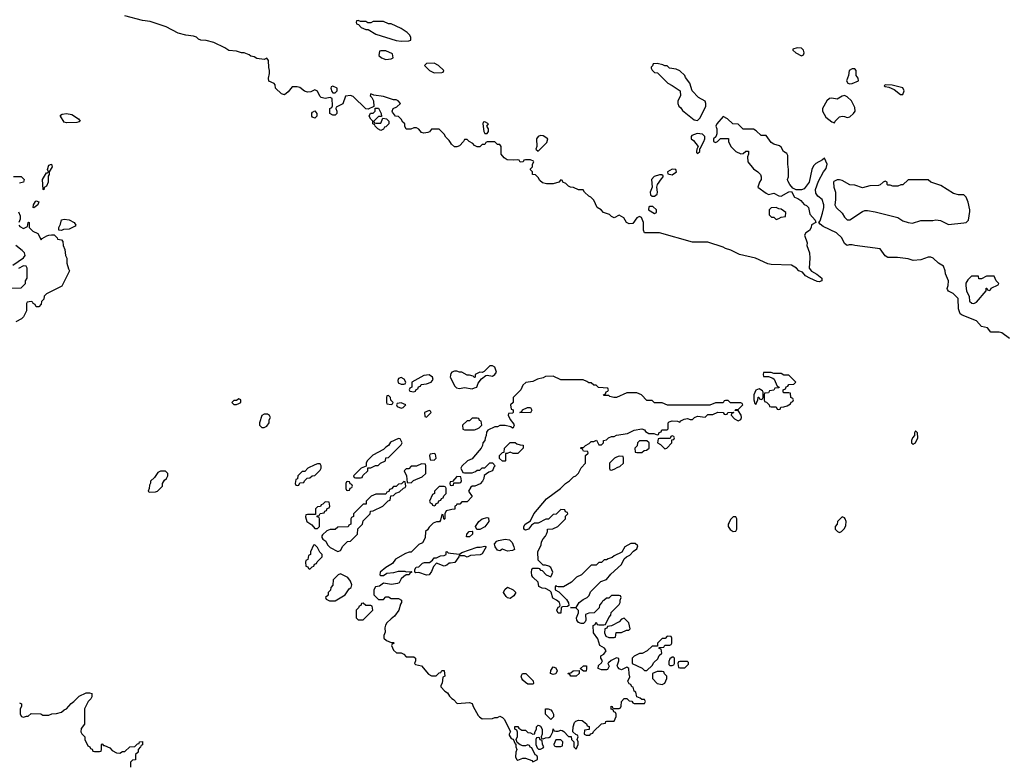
# Model space of a CAD drawing. Header units: inches. Extents: x 2722057 to 2913084, y 892730 to 1030005.
# Tile 58 of 231: x 2796599 to 2804370, y 981701 to 987572. Entities that reach past the tile are written whole.
import ezdxf

# ---------------------------------------------------------------- set-up
doc = ezdxf.new("R2010")
doc.units = ezdxf.units.IN
doc.header["$MEASUREMENT"] = 0
doc.layers.add('C7998', color=7, linetype='Continuous')
doc.layers.add('C8908', color=7, linetype='Continuous')

msp = doc.modelspace()

# ---------------------------------------------------------------- linework, layer by layer
at = {"layer": 'C7998', "color": 2}
for points, elevation in [([(2800000, 986602.4), (2799990, 986618), (2799963.1, 986643.1), (2799948.4, 986668.4), (2799910, 986706), (2799850, 986706), (2799832.7, 986687.3), (2799819.6, 986680.4), (2799790, 986675.3), (2799770, 986682), (2799750, 986708), (2799730, 986718), (2799710, 986718), (2799687.3, 986707.3), (2799650, 986706), (2799638, 986730), (2799638, 986750), (2799623.1, 986763.1), (2799610, 986786), (2799590, 986806), (2799566, 986810), (2799540.4, 986840.4), (2799538, 986850), (2799546, 986870), (2799576.4, 986883.6), (2799606, 986910), (2799586, 986930), (2799570, 986938), (2799550, 986938), (2799470, 986964), (2799395.3, 986975.3), (2799370, 986986), (2799364.7, 986970), (2799378, 986958), (2799392, 986930), (2799394, 986886), (2799350, 986866), (2799330, 986868), (2799230, 986964), (2799210, 986974), (2799172, 986968), (2799150, 986906), (2799098, 986882), (2799094, 986870), (2799102, 986850), (2799102, 986830), (2799090, 986818), (2799070, 986818), (2799048.4, 986831.6), (2799048, 986870), (2799062, 986878), (2799067.3, 986892.7), (2799066, 986950), (2799050, 986958), (2799011, 986949), (2798978, 986958), (2798967.3, 986967.3), (2798950, 987006), (2798930, 987018), (2798896.9, 987003.1), (2798870, 986999), (2798846, 987006), (2798810, 987035.3), (2798790, 987042), (2798750, 987042), (2798718, 987002), (2798690, 986978), (2798665.6, 986985.6), (2798618, 987030), (2798616.4, 987056.4), (2798608.4, 987068.4), (2798566.6, 987086.6), (2798563.7, 987110), (2798572, 987148), (2798571.8, 987170), (2798565.2, 987194.8), (2798562, 987250), (2798550, 987268), (2798530, 987258), (2798470, 987266), (2798450, 987278), (2798424, 987284), (2798410, 987295.3), (2798370, 987308.7), (2798350, 987308.7), (2798310, 987322), (2798249.2, 987329.2), (2798218, 987350), (2798132.5, 987392.5), (2798070, 987408), (2798030, 987408.7), (2798010, 987418), (2797993.6, 987433.6), (2797970, 987442), (2797910, 987448.7), (2797850, 987464), (2797756.4, 987516.4), (2797630, 987558), (2797570, 987564), (2797430, 987602)], 10), ([(2796550, 986334), (2796610, 986334), (2796634, 986310), (2796630, 986288), (2796598, 986282)], 10), ([(2796590, 986054), (2796603.6, 986023.6), (2796603.6, 985996.4), (2796592, 985970)], 10), ([(2796592, 985950), (2796599.6, 985939.6), (2796630, 985922), (2796662, 985938), (2796666, 985970), (2796670, 985974), (2796674, 985970), (2796674, 985930), (2796702, 985902), (2796743.6, 985883.6), (2796770, 985834), (2796776.4, 985843.6), (2796814.6, 985865.4), (2796828.9, 985871.1), (2796850, 985872), (2796872, 985872), (2796894, 985850), (2796898, 985838), (2796930, 985834), (2796939.6, 985819.6), (2796942, 985790), (2796956.9, 985756.9), (2796962, 985710), (2796972, 985690), (2796972, 985650), (2796983.6, 985603.6), (2796991.3, 985590), (2796931.1, 985468.9), (2796811.6, 985408.4), (2796792, 985388), (2796790, 985366), (2796772.7, 985347.3), (2796770, 985326), (2796750, 985306), (2796730, 985306), (2796722, 985322), (2796706, 985330), (2796702, 985342), (2796690, 985346), (2796658, 985342), (2796654, 985330), (2796652.7, 985272.7), (2796630, 985226), (2796614, 985210), (2796570, 985186)], 10), ([(2796545.2, 985634.8), (2796630, 985692), (2796642, 985710), (2796640.4, 985720.4), (2796638, 985730), (2796618, 985750), (2796569.3, 985789.3)], 10), ([(2796532.7, 985452.7), (2796610, 985454), (2796646, 985490), (2796646, 985510), (2796658, 985530), (2796658, 985610), (2796650, 985626), (2796630, 985628), (2796590, 985608)], 10), ([(2800000, 984764), (2799998, 984750), (2800000, 984745.7)], 14), ([(2800000, 983922.5), (2799998, 983922), (2799994, 983910), (2799998, 983898), (2800000, 983897.3)], 14), ([(2800000, 983703.3), (2799966, 983694), (2799954, 983670), (2799954, 983630), (2799950, 983626), (2799946, 983630), (2799942, 983662), (2799930, 983666), (2799919.6, 983620.4), (2799912, 983608), (2799890, 983608), (2799863.6, 983596.4), (2799830, 983566), (2799816.9, 983543.1), (2799802, 983530), (2799799.6, 983480.4), (2799778.8, 983441.2), (2799750, 983428), (2799690, 983368), (2799672.7, 983367.3), (2799643.6, 983356.4), (2799566.4, 983313.6), (2799541, 983279), (2799490, 983248), (2799444.7, 983210), (2799442, 983190), (2799450, 983184.7), (2799470, 983184.7), (2799497.2, 983202.8), (2799551.4, 983208.6), (2799590, 983219.1), (2799638, 983218), (2799650, 983212), (2799690, 983214), (2799694, 983210), (2799678, 983202), (2799674, 983190), (2799650, 983188.7), (2799630, 983175.3), (2799610, 983157.2), (2799594, 983126), (2799580.7, 983119.3), (2799532.9, 983112.9), (2799470, 983122), (2799439.6, 983100.4), (2799406.4, 983093.6), (2799394, 983070), (2799394, 983030), (2799430, 982994), (2799470, 982994), (2799490, 983014), (2799510, 983014), (2799530, 983002), (2799590, 983002), (2799614, 982990), (2799614, 982970), (2799603.6, 982956.4), (2799591.3, 982910), (2799558, 982862), (2799530, 982842), (2799498, 982810), (2799487.1, 982792.9), (2799481, 982770), (2799483.6, 982736.4), (2799474, 982710), (2799474, 982690), (2799494, 982670), (2799530, 982654), (2799550, 982654), (2799554, 982650), (2799538, 982642), (2799534, 982630), (2799550, 982594), (2799572.7, 982572.7), (2799610, 982572), (2799630, 982562), (2799650, 982542), (2799710, 982542), (2799722, 982530), (2799722, 982510), (2799714, 982490), (2799722, 982482), (2799770.9, 982470.9), (2799825.4, 982405.4), (2799850, 982392), (2799887.3, 982392.7), (2799910, 982414), (2799922, 982418), (2799930, 982434), (2799950, 982434), (2799954, 982390), (2799938, 982382), (2799932.7, 982332.7), (2799923.6, 982316.4), (2799923.6, 982303.6), (2799954, 982270), (2799976.9, 982256.9), (2799991.1, 982231.1), (2800000, 982222.2)], 14), ([(2800000, 983282), (2799990, 983280.9), (2799970, 983266), (2799950, 983258.4), (2799890, 983281.2), (2799864.1, 983255.9), (2799850, 983215.3), (2799830, 983188), (2799810, 983186), (2799750, 983208), (2799725.2, 983205.2), (2799718, 983210), (2799718, 983230), (2799728, 983250), (2799750, 983252), (2799779, 983281), (2799792.9, 983287.1), (2799832.5, 983287.5), (2799856.5, 983303.5), (2799870, 983322), (2799890, 983322), (2799920.4, 983339.6), (2799950, 983342), (2799966, 983350), (2799966, 983370), (2799970, 983372), (2799982, 983362), (2800000, 983359.8)], 14), ([(2796598, 982178), (2796614, 982170), (2796614, 982150), (2796602, 982130), (2796602, 982090), (2796614, 982070), (2796630, 982064.7), (2796652.7, 982072.7), (2796667.3, 982072.7), (2796690, 982094), (2796767.3, 982092.7), (2796782, 982082), (2796830, 982082), (2796852.7, 982092.7), (2796890, 982094), (2796930, 982104.7), (2796950, 982122), (2796970, 982132), (2797005.6, 982174.4), (2797028, 982190), (2797070, 982232), (2797123.1, 982256.9), (2797150, 982258), (2797170, 982252), (2797170, 982226), (2797162, 982210), (2797141, 982190), (2797112, 982130), (2797112, 982010), (2797083.6, 981976.4), (2797082, 981950), (2797090, 981934), (2797114, 981910), (2797114, 981890), (2797138, 981838), (2797152, 981832), (2797158, 981818), (2797172.7, 981812.7), (2797178, 981798), (2797190, 981794), (2797230, 981794), (2797242, 981798), (2797246, 981810), (2797246, 981850), (2797250, 981854), (2797262, 981842), (2797270, 981842), (2797310, 981822), (2797330, 981802), (2797363.6, 981783.6), (2797390, 981782), (2797410, 981794), (2797430, 981794), (2797468.4, 981831.6), (2797507.3, 981832.7), (2797530, 981854), (2797542, 981858), (2797546, 981870), (2797570, 981872), (2797570, 981846), (2797558, 981842), (2797554, 981830), (2797534, 981810), (2797534, 981790), (2797514, 981770), (2797512.7, 981727.3), (2797490, 981726), (2797474, 981710), (2797474, 981670)], 10)]:
    msp.add_lwpolyline(points, dxfattribs=dict(at, elevation=elevation))
for points, elevation in [([(2799270, 987566), (2799258, 987562), (2799254, 987550), (2799258, 987538), (2799272.7, 987532.7), (2799294, 987510), (2799330, 987494), (2799350, 987494), (2799410, 987458), (2799570, 987407.7), (2799610, 987401), (2799670, 987404.7), (2799686, 987410), (2799686, 987430), (2799678, 987450), (2799658, 987470), (2799610, 987502), (2799530, 987538), (2799510, 987538), (2799470, 987558), (2799390, 987558), (2799370, 987548), (2799348, 987548), (2799330, 987558), (2799290, 987558)], 10), ([(2799490, 987326), (2799450, 987326), (2799438, 987322), (2799434, 987290), (2799454, 987270), (2799490, 987258), (2799530, 987262), (2799546, 987270), (2799542, 987302)], 10), ([(2799870, 987228), (2799810, 987226), (2799794, 987210), (2799834, 987170), (2799870, 987152), (2799930, 987154), (2799942, 987158), (2799946, 987170), (2799906, 987210)], 10), ([(2799070, 987046), (2799058, 987042), (2799054, 987030), (2799063.6, 987003.6), (2799070, 986994), (2799090, 986994), (2799106, 987010), (2799106, 987030)], 10), ([(2799410, 986754), (2799450, 986754), (2799466, 986794), (2799494, 986790), (2799512, 986770), (2799512, 986750), (2799490, 986726), (2799478, 986722), (2799470, 986706), (2799450, 986698), (2799426, 986710), (2799406, 986730), (2799402, 986742), (2799386, 986750), (2799386, 986770), (2799370, 986786), (2799358, 986810), (2799367.3, 986832.7), (2799390, 986834), (2799406, 986850), (2799406, 986874), (2799430, 986874), (2799452, 986830), (2799454, 986806), (2799430, 986806), (2799394, 986770), (2799398, 986758)], 10), ([(2796970, 986757.2), (2796950, 986762), (2796922, 986810), (2796922, 986818), (2796935.3, 986824.7), (2796970, 986830.7), (2797010, 986824), (2797064.7, 986790), (2797076, 986770), (2797070, 986764), (2797050, 986759.3)], 10), ([(2798930, 986795.3), (2798910, 986802), (2798904, 986810), (2798905.2, 986834.8), (2798910, 986842), (2798930, 986852), (2798944.7, 986830), (2798944.7, 986810)], 10), ([(2796790, 986228), (2796786, 986230), (2796779, 986310), (2796810, 986362), (2796818, 986362), (2796826, 986370), (2796818, 986390), (2796830, 986422), (2796850, 986431.3), (2796856, 986410), (2796831.3, 986370), (2796831, 986350), (2796824.7, 986335.3), (2796824.7, 986290), (2796810, 986258), (2796792, 986248)], 10), ([(2796710, 986086), (2796706, 986090), (2796708, 986110), (2796723.1, 986136.9), (2796730, 986142), (2796750, 986134), (2796742, 986110)], 10), ([(2796930, 985908), (2796908, 985910), (2796908.7, 985930), (2796922, 985958), (2796930, 985992), (2796950, 985998), (2796990, 985991), (2797030.7, 985970.7), (2797042, 985950), (2797038, 985942), (2796990, 985919), (2796944.7, 985915.3)], 10), ([(2799830, 984768), (2799790, 984762), (2799694, 984710), (2799694, 984670), (2799678, 984662), (2799674, 984650), (2799678, 984638), (2799710, 984634), (2799722, 984638), (2799727.3, 984652.7), (2799742, 984658), (2799747.3, 984672.7), (2799762, 984678), (2799768.4, 984691.6), (2799810, 984696), (2799848, 984710), (2799862, 984730), (2799858, 984750)], 14), ([(2799610, 984746), (2799590, 984738), (2799583.6, 984723.6), (2799585.4, 984705.4), (2799610, 984694), (2799630, 984694), (2799642, 984698), (2799646, 984710), (2799634.6, 984734.6)], 14), ([(2799510, 984606), (2799498, 984602), (2799494, 984590), (2799494, 984550), (2799498, 984538), (2799530, 984534), (2799542, 984538), (2799546, 984550), (2799527.3, 984567.3), (2799526, 984590)], 14), ([(2798330, 984578), (2798310, 984566), (2798290, 984566), (2798274, 984550), (2798290, 984534), (2798310, 984534), (2798330, 984542), (2798346, 984550), (2798346, 984570)], 14), ([(2799610, 984546), (2799578, 984542), (2799574, 984530), (2799578, 984518), (2799610, 984504.7), (2799626, 984510), (2799646, 984530)], 14), ([(2798530, 984458), (2798510, 984446), (2798492, 984390), (2798492, 984370), (2798510, 984352), (2798530, 984352), (2798550, 984362), (2798568, 984390), (2798568.4, 984411.6), (2798578, 984430), (2798570, 984446), (2798556.4, 984456.4)], 14), ([(2799830, 984486), (2799794, 984470), (2799798, 984438), (2799810, 984434), (2799846, 984470), (2799842, 984482)], 14), ([(2799590, 984266), (2799524.7, 984235.3), (2799511.3, 984208.7), (2799490, 984198), (2799470, 984178), (2799385.4, 984134.6), (2799342, 984090), (2799334, 984070), (2799334, 984046), (2799294, 984030), (2799234, 983970), (2799238, 983958), (2799250, 983954), (2799290, 983954), (2799302, 983958), (2799307.3, 983972.7), (2799346, 984010), (2799346, 984034), (2799370, 984034), (2799408.4, 984051.6), (2799427.3, 984052.7), (2799446, 984070), (2799486, 984090), (2799488, 984112), (2799510, 984114), (2799610, 984214), (2799618, 984230), (2799602, 984262)], 14), ([(2799870, 984146), (2799838, 984142), (2799834, 984130), (2799838, 984098), (2799870, 984094), (2799886, 984110), (2799882, 984142)], 14), ([(2798970, 984066), (2798950, 984066), (2798930, 984058), (2798874, 984030), (2798850, 984006), (2798830, 984006), (2798794, 983970), (2798792.7, 983947.3), (2798778, 983942), (2798774, 983910), (2798778, 983898), (2798790, 983894), (2798802, 983898), (2798810, 983914), (2798842, 983918), (2798846, 983930), (2798867.3, 983952.7), (2798890, 983954), (2798908.4, 983971.6), (2798930, 983974), (2798970, 984014), (2798978, 984030), (2798978, 984050)], 14), ([(2799770, 984066), (2799730, 984048), (2799690, 984046), (2799670, 984026), (2799650, 984026), (2799634, 984010), (2799651.6, 983971.6), (2799658, 983918), (2799690, 983914), (2799707.3, 983932.7), (2799776.4, 983963.6), (2799806, 983990), (2799806, 984050), (2799802, 984062)], 14), ([(2797750, 984008), (2797710, 984008), (2797690, 983998), (2797663.6, 983956.4), (2797632.7, 983927.3), (2797632.7, 983912.7), (2797623.6, 983896.4), (2797622, 983870), (2797614, 983850), (2797622, 983842), (2797670, 983844.7), (2797686, 983850), (2797726, 983890), (2797726, 983910), (2797743.1, 983936.9), (2797758, 983950), (2797768, 983970), (2797768, 983990)], 14), ([(2799630, 983926), (2799612.7, 983907.3), (2799590, 983906), (2799570, 983886), (2799550, 983886), (2799532.7, 983867.3), (2799518, 983862), (2799512.7, 983847.3), (2799498, 983842), (2799490, 983826), (2799410, 983826), (2799374, 983810), (2799334, 983770), (2799332.7, 983747.3), (2799310, 983746), (2799234, 983670), (2799234, 983650), (2799218, 983642), (2799214, 983630), (2799214, 983590), (2799198, 983582), (2799192.7, 983567.3), (2799110, 983566), (2799090, 983546), (2799050, 983546), (2799023.6, 983536.4), (2798990, 983506), (2798983.6, 983496.4), (2798983.6, 983483.6), (2798992, 983470), (2799014.4, 983454.4), (2799030, 983424.7), (2799050, 983404.7), (2799110, 983372), (2799130, 983382), (2799150, 983414), (2799187.3, 983452.7), (2799210, 983454), (2799266, 983510), (2799267.3, 983552.7), (2799306, 983590), (2799310, 983614), (2799366, 983670), (2799367.3, 983692.7), (2799390, 983694), (2799466, 983730), (2799507.3, 983772.7), (2799522, 983778), (2799527.3, 983812.7), (2799550, 983814), (2799567.3, 983832.7), (2799596.4, 983843.6), (2799627.3, 983872.7), (2799642, 983878), (2799646, 983890), (2799642, 983922)], 14), ([(2799190, 983926), (2799178, 983922), (2799174, 983910), (2799174, 983870), (2799178, 983858), (2799190, 983854), (2799202, 983858), (2799207.3, 983872.7), (2799222, 983878), (2799226, 983890), (2799222, 983902), (2799207.3, 983907.3), (2799202, 983922)], 14), ([(2799950, 983886), (2799910, 983886), (2799874, 983850), (2799874, 983830), (2799858, 983822), (2799834, 983770), (2799838, 983758), (2799852.7, 983752.7), (2799858, 983738), (2799870, 983734), (2799882, 983738), (2799887.3, 983752.7), (2799902, 983758), (2799907.3, 983772.7), (2799922, 983778), (2799927.3, 983792.7), (2799942, 983798), (2799947.3, 983812.7), (2799966, 983830), (2799966, 983870), (2799962, 983882)], 14), ([(2799010, 983766), (2798992.7, 983747.3), (2798978, 983742), (2798972.7, 983727.3), (2798950, 983726), (2798934, 983710), (2798934, 983666), (2798870, 983666), (2798858, 983662), (2798854, 983646), (2798864.7, 983610), (2798904.7, 983584.7), (2798930, 983554), (2798950, 983554), (2798966, 983570), (2798966, 983630), (2798962, 983642), (2798947.3, 983647.3), (2798946, 983654), (2798962, 983658), (2798970, 983674), (2799002, 983678), (2799007.3, 983692.7), (2799022, 983698), (2799027.3, 983712.7), (2799042, 983718), (2799046, 983730), (2799042, 983762)], 14), ([(2798930, 983426), (2798918, 983422), (2798894, 983370), (2798894, 983350), (2798878, 983342), (2798874, 983310), (2798858, 983302), (2798854, 983290), (2798858, 983258), (2798872.7, 983252.7), (2798878, 983238), (2798890, 983234), (2798907.3, 983252.7), (2798922, 983258), (2798927.3, 983272.7), (2798942, 983278), (2798947.3, 983292.7), (2798986, 983330), (2798986, 983350), (2798967.3, 983367.3), (2798950, 983406)], 14), ([(2799130, 983198), (2799114, 983190), (2799074, 983150), (2799071.6, 983108.4), (2799054, 983090), (2799051.6, 983068.4), (2799034, 983050), (2799032.7, 983027.3), (2799014, 983010), (2799018, 982998), (2799043.6, 982983.6), (2799090, 982984.7), (2799168, 983030), (2799200.9, 983079.1), (2799215.3, 983090), (2799222, 983110), (2799210, 983138), (2799190, 983168)], 14), ([(2799310, 982966), (2799298, 982962), (2799292.7, 982947.3), (2799278, 982942), (2799272.7, 982927.3), (2799254, 982910), (2799254, 982850), (2799270, 982834), (2799310, 982834), (2799386, 982910), (2799382, 982942), (2799370, 982946), (2799330, 982946)], 14)]:
    msp.add_lwpolyline(points, close=True, dxfattribs=dict(at, elevation=elevation))
at = {"layer": 'C8908', "color": 2}
for points, elevation in [([(2802734, 987350), (2802702, 987338), (2802701, 987330), (2802726, 987310), (2802770, 987286.8), (2802784.7, 987295.3), (2802789.2, 987310), (2802785.1, 987330), (2802770, 987347)], 10), ([(2801630, 987226), (2801598, 987222), (2801592.7, 987207.3), (2801582, 987198), (2801582, 987190), (2801590, 987174), (2801610, 987154), (2801632.7, 987152.7), (2801714, 987070), (2801750, 987052), (2801812, 987010), (2801814, 986970), (2801794, 986930), (2801794, 986910), (2801802, 986890), (2801816.9, 986876.9), (2801830, 986854), (2801922, 986782), (2801950, 986776), (2801970, 986798), (2802013.2, 986890), (2802015.3, 986910), (2802008.4, 986928.4), (2801956.4, 986956.4), (2801906, 987010), (2801888, 987070), (2801854.6, 987114.6), (2801848, 987130), (2801810, 987168), (2801780.4, 987180.4), (2801728.4, 987188.4), (2801710, 987206), (2801690, 987206), (2801674.6, 987214.6)], 10), ([(2803170, 987183.7), (2803146.8, 987170), (2803139.1, 987130), (2803124.9, 987090), (2803134.8, 987070), (2803150, 987064.6), (2803170, 987067.4), (2803219, 987090), (2803217.2, 987110), (2803202, 987130), (2803200.9, 987170), (2803190, 987182.7)], 10), ([(2803430, 987058), (2803422, 987050), (2803430, 987044.7), (2803459.6, 987039.6), (2803501, 987021), (2803550, 986982), (2803570, 986982), (2803579, 987010), (2803570, 987033.2), (2803486, 987054)], 10), ([(2803110, 986971.8), (2803090, 986966.6), (2803050, 986944.5), (2803010, 986952.7), (2802990, 986949.2), (2802968.1, 986931.9), (2802934.8, 986870), (2802934.8, 986850), (2802961.6, 986801.6), (2803010, 986764.7), (2803030, 986758), (2803035.1, 986770), (2803070, 986804.4), (2803090, 986810.7), (2803110, 986808), (2803130, 986798.8), (2803150, 986804), (2803179, 986830), (2803193.2, 986850), (2803190, 986878), (2803163.7, 986930), (2803130, 986961.6)], 10), ([(2800270, 986766), (2800258, 986762), (2800254, 986750), (2800262, 986690), (2800270, 986674), (2800290, 986674), (2800298, 986690), (2800298, 986710), (2800286, 986730), (2800298, 986750)], 10), ([(2800710, 986656), (2800692, 986650), (2800678, 986630), (2800682, 986570), (2800674, 986550), (2800690, 986534), (2800759, 986601), (2800768.7, 986630), (2800730, 986655.1)], 10), ([(2801946.8, 986673.2), (2801902.8, 986657.2), (2801898, 986650), (2801898, 986630), (2801917.1, 986617.1), (2801954, 986570), (2801944.7, 986550), (2801942, 986530), (2801942, 986522), (2801950, 986514), (2801966, 986530), (2801966, 986554), (2801970, 986554), (2801998, 986610), (2802006, 986630), (2802006, 986650), (2801988, 986668)], 10), ([(2801750, 986392.7), (2801712, 986370), (2801714, 986354), (2801750, 986346), (2801782, 986370), (2801778, 986390)], 10), ([(2801650, 986348), (2801607.1, 986332.9), (2801584.7, 986310), (2801592, 986250), (2801576, 986210), (2801578, 986190), (2801590, 986178), (2801610, 986178), (2801630, 986194), (2801633.2, 986210), (2801628, 986250), (2801634, 986270), (2801664, 986316), (2801678, 986330), (2801678, 986338), (2801667.3, 986347.3)], 10), ([(2803770, 986308), (2803610, 986306), (2803570, 986268), (2803552.7, 986267.3), (2803530, 986258), (2803490, 986258), (2803470, 986266), (2803450, 986266), (2803446, 986270), (2803446, 986290), (2803430, 986298), (2803414, 986290), (2803391.6, 986268.4), (2803376.9, 986263.1), (2803310, 986259), (2803250, 986244), (2803190, 986264), (2803150, 986268.7), (2803090, 986302), (2803070, 986308), (2803050, 986308), (2803024.7, 986295.3), (2803022, 986290), (2803024.7, 986250), (2803038, 986210), (2803038, 986150), (2803032, 986110), (2803042, 986090), (2803090, 986044.7), (2803110, 986012), (2803130, 985992), (2803150, 985992), (2803250, 986058), (2803270, 986064.7), (2803290, 986064.7), (2803350, 986056), (2803530, 986011), (2803570, 985984.7), (2803610, 985971.3), (2803646.4, 985966.4), (2803710, 985986.8), (2803806.4, 985986.4), (2803830, 985991), (2803866.4, 985986.4), (2803930, 985956), (2804050, 985966.8), (2804070, 985971.3), (2804088.7, 985990), (2804098, 986058), (2804099, 986070), (2804084, 986130), (2804068, 986170), (2804050, 986188), (2804009.1, 986189.1), (2803970, 986199), (2803870, 986262), (2803790, 986288)], 10), ([(2801570, 986098), (2801565.4, 986094.6), (2801562, 986070), (2801610, 986042), (2801626, 986050), (2801626, 986070), (2801596.4, 986096.4)], 10), ([(2802570, 986088), (2802530, 986086), (2802514, 986070), (2802514, 986030), (2802532.7, 986012.7), (2802551.6, 986011.6), (2802570, 985994), (2802590, 986002), (2802608.4, 986011.6), (2802642, 986018), (2802646, 986050), (2802610, 986075.3), (2802590, 986078)], 10), ([(2804230, 985548), (2804190, 985526), (2804170, 985526), (2804166, 985546), (2804110, 985548), (2804082, 985518), (2804067.3, 985492.7), (2804066, 985470), (2804071.3, 985431.3), (2804092.7, 985387.3), (2804094, 985350), (2804112.7, 985332.7), (2804130, 985332), (2804150, 985342), (2804226, 985430), (2804227.3, 985452.7), (2804232.7, 985452.7), (2804238, 985438), (2804250, 985434), (2804262, 985438), (2804267.3, 985452.7), (2804322, 985478), (2804326, 985490), (2804306, 985510), (2804290, 985546)], 10), ([(2802530, 984786), (2802470, 984786), (2802466, 984770), (2802470, 984754), (2802510, 984754), (2802542, 984742), (2802552.7, 984732.7), (2802578, 984678), (2802594, 984670), (2802590, 984666), (2802558, 984662), (2802550, 984646), (2802518, 984642), (2802510, 984626), (2802478, 984622), (2802474, 984610), (2802474, 984570), (2802478, 984558), (2802492.7, 984552.7), (2802514, 984530), (2802518, 984518), (2802530, 984514), (2802570, 984514), (2802578, 984498), (2802590, 984494), (2802602, 984498), (2802607.3, 984512.7), (2802630, 984514), (2802656.4, 984523.6), (2802682, 984538), (2802687.3, 984552.7), (2802702, 984558), (2802706, 984570), (2802702, 984582), (2802686, 984590), (2802682, 984622), (2802670, 984626), (2802630, 984626), (2802626, 984630), (2802626, 984650), (2802642, 984658), (2802647.3, 984672.7), (2802662, 984678), (2802668.4, 984691.6), (2802710, 984694), (2802726, 984710), (2802670, 984766), (2802630, 984766), (2802610, 984778), (2802550, 984778)], 14), ([(2802436.4, 984656.4), (2802410, 984646), (2802394, 984610), (2802394, 984570), (2802402, 984542), (2802410, 984534), (2802426, 984570), (2802427.3, 984592.7), (2802432.7, 984592.7), (2802438, 984578), (2802450, 984574), (2802462, 984578), (2802466, 984590), (2802466, 984630), (2802462, 984642)], 14), ([(2800630, 984469), (2800546, 984470), (2800562, 984478), (2800568.4, 984491.6), (2800606, 984510), (2800630, 984511), (2800642, 984490)], 14), ([(2800210, 984426), (2800170, 984426), (2800150, 984406), (2800130, 984406), (2800094, 984370), (2800098, 984338), (2800110, 984334), (2800190, 984334), (2800210, 984342), (2800226, 984350), (2800246, 984370), (2800242, 984402), (2800227.3, 984407.3), (2800222, 984422)], 14), ([(2803670, 984326), (2803662, 984310), (2803662, 984290), (2803644.7, 984270), (2803638, 984250), (2803638, 984230), (2803650, 984221), (2803670, 984232), (2803688, 984270), (2803686, 984310)], 14), ([(2800530, 984146), (2800492.7, 984147.3), (2800470, 984158), (2800446, 984146), (2800434, 984146), (2800434, 984090), (2800430, 984086), (2800410, 984086), (2800387.3, 984107.3), (2800386, 984130), (2800410, 984154), (2800422, 984158), (2800426, 984190), (2800470, 984234), (2800510, 984234), (2800523.6, 984223.6), (2800550, 984214), (2800572.7, 984212.7), (2800574, 984190)], 14), ([(2801550, 984246), (2801490, 984246), (2801474, 984230), (2801472.7, 984207.3), (2801454, 984190), (2801458, 984158), (2801470, 984154), (2801510, 984154), (2801528.4, 984171.6), (2801547.3, 984172.7), (2801566, 984190), (2801566, 984230)], 14), ([(2801750, 984286), (2801738, 984282), (2801734, 984266), (2801650, 984266), (2801638, 984262), (2801634, 984230), (2801656.9, 984216.9), (2801690, 984184.7), (2801706, 984190), (2801746, 984230), (2801746, 984254), (2801762, 984258), (2801766, 984270), (2801762, 984282)], 14), ([(2801330, 984126), (2801310, 984118), (2801294, 984110), (2801254, 984070), (2801254, 984030), (2801258, 984018), (2801270, 984014), (2801290, 984022), (2801320.4, 984039.6), (2801336.4, 984043.6), (2801366, 984070), (2801366, 984110), (2801362, 984122)], 14), ([(2800208, 983548), (2800198, 983570), (2800222, 983610), (2800250, 983631.3), (2800290, 983642), (2800298, 983638), (2800302, 983610), (2800270, 983568), (2800230, 983548)], 14), ([(2802250, 983646), (2802230, 983646), (2802210, 983626), (2802198, 983602), (2802192, 983590), (2802192, 983570), (2802207.1, 983547.1), (2802230, 983532), (2802250, 983534), (2802258, 983550), (2802258, 983630)], 14), ([(2803090, 983648), (2803054, 983610), (2803051.6, 983588.4), (2803034, 983570), (2803034, 983550), (2803054, 983530), (2803070, 983522), (2803086, 983530), (2803110, 983554), (2803120.4, 983579.6), (2803122, 983610), (2803115.3, 983630), (2803110, 983638)], 14), ([(2800150, 983488), (2800126, 983490), (2800128, 983510), (2800146, 983530), (2800170, 983534), (2800174, 983530), (2800174, 983510)], 14), ([(2800450, 983376.9), (2800410, 983391.6), (2800390, 983377.2), (2800370, 983382.7), (2800351.6, 983410), (2800346.8, 983433.2), (2800364.8, 983455.2), (2800378.9, 983461.1), (2800430, 983470.7), (2800464.4, 983464.4), (2800484.9, 983444.9), (2800500.4, 983410), (2800504, 983390), (2800490, 983380.7)], 14), ([(2800470, 983002), (2800450, 983008), (2800438, 983018), (2800418, 983050), (2800427.3, 983072.7), (2800450, 983092), (2800494, 983070), (2800514, 983050), (2800498, 983022)], 14), ([(2801370, 982846), (2801350, 982838), (2801330, 982818), (2801270, 982786), (2801238, 982782), (2801232.7, 982767.3), (2801218, 982762), (2801214, 982730), (2801225.4, 982705.4), (2801250, 982694), (2801290, 982694), (2801302, 982698), (2801307.3, 982732.7), (2801350, 982734), (2801388.4, 982751.6), (2801407.3, 982752.7), (2801416.4, 982763.6), (2801406, 982810)], 14), ([(2801710, 982706), (2801692.7, 982687.3), (2801670, 982686), (2801634, 982650), (2801634, 982626), (2801590, 982626), (2801551.6, 982588.4), (2801511.6, 982568.4), (2801490, 982568), (2801450, 982548), (2801432, 982530), (2801434, 982490), (2801511.6, 982451.6), (2801530, 982434), (2801550, 982434), (2801590, 982474), (2801603.1, 982496.9), (2801634.6, 982525.4), (2801647.3, 982552.7), (2801666, 982570), (2801662, 982602), (2801647.3, 982607.3), (2801646, 982614), (2801682, 982618), (2801690, 982634), (2801730, 982634), (2801742, 982638), (2801746, 982650), (2801746, 982690), (2801742, 982702)], 14), ([(2801758, 982538), (2801750, 982538), (2801730, 982526), (2801723.6, 982503.6), (2801722, 982482), (2801730, 982474), (2801750, 982474), (2801762, 982478), (2801766, 982490), (2801766, 982530)], 14), ([(2801870, 982506), (2801810, 982506), (2801798, 982502), (2801794, 982490), (2801798, 982458), (2801810, 982454), (2801850, 982454), (2801876.4, 982483.6), (2801878, 982498)], 14), ([(2800810, 982402), (2800789, 982409), (2800790, 982434), (2800810, 982462), (2800830, 982454), (2800842, 982430), (2800830, 982408)], 14), ([(2800950, 982388), (2800942, 982402), (2800930, 982406), (2800928.4, 982411.6), (2800950, 982414), (2800968.4, 982431.6), (2801014, 982434), (2801014, 982410), (2800990, 982388)], 14), ([(2801048, 982428), (2801026, 982446), (2801026, 982450), (2801050, 982471.3), (2801071.6, 982471.6), (2801074, 982450), (2801070, 982428)], 14), ([(2801670, 982426), (2801630, 982426), (2801594, 982410), (2801594, 982370), (2801630, 982332), (2801670, 982322), (2801690, 982334), (2801706, 982370), (2801706, 982390), (2801687.3, 982407.3), (2801682, 982422)], 14), ([(2800610, 982326), (2800590, 982338), (2800570, 982358), (2800562, 982370), (2800558, 982390), (2800568, 982410), (2800594, 982410), (2800652.7, 982352.7), (2800654, 982330), (2800650, 982326)], 14), ([(2800790, 982048), (2800748, 982090), (2800748.4, 982131.6), (2800770, 982132), (2800790, 982122), (2800802, 982110), (2800812, 982090), (2800811.6, 982068.4)], 14), ([(2800690, 981906), (2800678, 981902), (2800674, 981890), (2800674, 981850), (2800683.6, 981823.6), (2800692.7, 981812.7), (2800710, 981812), (2800730, 981822), (2800735.3, 981830), (2800726, 981850), (2800722, 981882), (2800707.3, 981887.3), (2800702, 981902)], 14), ([(2800870, 981886), (2800830, 981886), (2800814, 981850), (2800818, 981838), (2800830, 981834), (2800870, 981834), (2800882, 981838), (2800886, 981870)], 14)]:
    msp.add_lwpolyline(points, close=True, dxfattribs=dict(at, elevation=elevation))
for points, elevation in [([(2804410, 985055.3), (2804350, 985099), (2804330, 985105.2), (2804264.7, 985104.7), (2804238, 985138), (2804190, 985149), (2804150, 985194), (2804038, 985238), (2804022, 985250), (2804009.2, 985290), (2804006, 985370), (2803966, 985410), (2803928.4, 985428.4), (2803920.4, 985440.4), (2803918, 985450), (2803927.3, 985472.7), (2803928.7, 985510), (2803906, 985566), (2803904, 985590), (2803890, 985626), (2803850, 985648.7), (2803809.4, 985689.4), (2803790, 985697.2), (2803770, 985696), (2803710, 985674.5), (2803650, 985669.3), (2803610, 985684), (2803526.4, 985693.6), (2803450, 985695.3), (2803430, 985708), (2803390, 985762), (2803190, 985788.7), (2803170, 985795.3), (2803144.7, 985795.3), (2803128.9, 985788.9), (2803110, 985806), (2803088, 985850), (2803046, 985890), (2802940.2, 985940.2), (2802916.4, 985956.4), (2802906, 985970), (2802916.5, 985983.5), (2802935.1, 986044.9), (2802945.1, 986090), (2802944.5, 986110), (2802931.4, 986151.4), (2802899.1, 986179.1), (2802883, 986203), (2802879.7, 986230), (2802903.1, 986296.9), (2802942.9, 986370), (2802963.3, 986396.7), (2802971.8, 986431.8), (2802950, 986478), (2802935.9, 986464.1), (2802883.8, 986436.2), (2802863, 986417), (2802850.8, 986390), (2802830.8, 986290), (2802790, 986235.3), (2802770, 986228), (2802728, 986228), (2802702, 986242), (2802678, 986270), (2802660.4, 986300.4), (2802658, 986310), (2802666, 986330), (2802668, 986390), (2802662, 986430), (2802660.4, 986500.4), (2802654.6, 986514.6), (2802628, 986530), (2802610, 986566), (2802596.4, 986576.4), (2802550, 986588.7), (2802530, 986602), (2802490, 986658), (2802450, 986658), (2802412.9, 986692.9), (2802390, 986708), (2802308.4, 986708.4), (2802270, 986746), (2802228.4, 986748.4), (2802186, 986790), (2802150, 986806), (2802102, 986750), (2802094, 986730), (2802102, 986710), (2802102, 986670), (2802092.7, 986647.3), (2802074, 986630), (2802074, 986610), (2802090, 986602), (2802106, 986610), (2802130, 986634), (2802194, 986634), (2802194, 986610), (2802212, 986570), (2802251.1, 986531.1), (2802290, 986512), (2802310, 986514), (2802330, 986534), (2802350, 986534), (2802352, 986510), (2802342, 986490), (2802344.7, 986450), (2802390, 986394.8), (2802426, 986370), (2802444.7, 986350), (2802451.3, 986330), (2802451.3, 986310), (2802438, 986290), (2802424.7, 986250), (2802490, 986201), (2802510, 986191.3), (2802550, 986202), (2802590, 986182), (2802610, 986178), (2802668.4, 986211.6), (2802690, 986214), (2802714, 986170), (2802739.8, 986159.8), (2802763.5, 986143.5), (2802790, 986112), (2802810, 986104.7), (2802824.7, 986090), (2802835.6, 986035.6), (2802876, 985990), (2802882, 985970), (2802848.7, 985951.3), (2802845.5, 985930), (2802833.8, 985906.2), (2802804.7, 985890), (2802794, 985870), (2802814.8, 985810), (2802811.3, 985790), (2802831.3, 985730), (2802836, 985690), (2802831, 985610), (2802847.3, 985587.3), (2802890, 985562.8), (2802930, 985531), (2802930, 985509), (2802910, 985502.7), (2802894, 985506), (2802835.3, 985530), (2802802, 985550), (2802777.2, 985577.2), (2802749.3, 985589.3), (2802729, 985610), (2802690, 985633.2), (2802530, 985638), (2802503.1, 985643.1), (2802406, 985690), (2802279, 985719), (2802212.9, 985752.9), (2802170, 985764), (2802150, 985775.3), (2802030, 985815.3), (2801910, 985814), (2801650, 985889), (2801530, 985888), (2801522, 985910), (2801522, 985970), (2801506, 986010), (2801490, 986018), (2801470, 986008), (2801438, 985962), (2801410, 985959), (2801388, 985970), (2801368.4, 986008.4), (2801330, 986028), (2801290, 986008), (2801270, 986018), (2801253.6, 986033.6), (2801208, 986050), (2801188, 986070), (2801158, 986090), (2801130, 986146), (2801106, 986170), (2801090, 986178), (2801058, 986210), (2801047.3, 986227.3), (2801010, 986228), (2800970, 986248), (2800946, 986250), (2800930, 986258), (2800910, 986278), (2800886, 986290), (2800882, 986302), (2800870, 986306), (2800854, 986290), (2800810, 986275.3), (2800756.4, 986276.4), (2800724.7, 986284.7), (2800703.1, 986303.1), (2800690, 986326), (2800670, 986346), (2800646, 986350), (2800646, 986370), (2800630, 986386), (2800630, 986394), (2800646, 986410), (2800646, 986430), (2800658, 986450), (2800654.6, 986454.6), (2800630, 986466), (2800590, 986466), (2800578, 986462), (2800571.6, 986448.4), (2800550, 986448), (2800542, 986462), (2800530, 986466), (2800498, 986462), (2800445.6, 986465.6), (2800422, 986482), (2800398, 986510), (2800398, 986570), (2800390, 986586), (2800370, 986586), (2800350, 986606), (2800290, 986606), (2800278, 986602), (2800270, 986586), (2800250, 986586), (2800231.6, 986568.4), (2800210, 986568), (2800190, 986578), (2800174.6, 986594.6), (2800146, 986610), (2800130, 986626), (2800110, 986626), (2800102, 986610), (2800070, 986575.3), (2800050, 986568), (2800030, 986568), (2800008, 986590), (2800000, 986602.4)], 10), ([(2800000, 984745.7), (2800030, 984682), (2800046.4, 984666.4), (2800070, 984661), (2800110, 984667.3), (2800170, 984658), (2800190, 984664.7), (2800208.4, 984671.6), (2800218, 984702), (2800243.1, 984736.9), (2800278, 984762), (2800290, 984764.7), (2800330, 984757.3), (2800350, 984771), (2800362.7, 984790), (2800349.1, 984829.1), (2800330, 984839), (2800310, 984839), (2800265.4, 984794.6), (2800250, 984786), (2800230, 984788), (2800194, 984770), (2800194, 984750), (2800190, 984746), (2800178, 984758), (2800150, 984766), (2800130, 984766), (2800090, 984788), (2800070, 984788), (2800050, 984798), (2800030, 984798), (2800010, 984788), (2800002, 984778), (2800000, 984764)], 14), ([(2800000, 982222.2), (2800010, 982212), (2800023.6, 982203.6), (2800052.7, 982172.7), (2800150, 982182), (2800170, 982172), (2800178, 982150), (2800218.8, 982078.8), (2800227.1, 982067.1), (2800250, 982052), (2800330, 982054), (2800350, 982062), (2800370, 982062), (2800390, 982074), (2800410, 982062), (2800422, 982050), (2800472, 981952), (2800462, 981930), (2800463.6, 981923.6), (2800478, 981898), (2800492.7, 981892.7), (2800510, 981854), (2800514, 981854), (2800514, 981830), (2800522, 981810), (2800514, 981790), (2800512, 981750), (2800522, 981730), (2800530, 981724.7), (2800570, 981742), (2800590, 981742), (2800642, 981722), (2800650, 981714), (2800670, 981722), (2800686, 981730), (2800686, 981750), (2800682, 981762), (2800668.4, 981768.4), (2800642, 981822), (2800627.3, 981827.3), (2800622, 981842), (2800610, 981846), (2800590, 981838), (2800570, 981838), (2800548, 981848), (2800526, 981866), (2800518, 981890), (2800527.3, 981912.7), (2800527.3, 981947.3), (2800522, 981962), (2800506, 981970), (2800508.4, 981991.6), (2800530, 981992), (2800538, 981978), (2800563.6, 981963.6), (2800590, 981962), (2800610, 981944.7), (2800630, 981942), (2800650, 981932), (2800666, 981934), (2800666, 981946), (2800678, 981970), (2800678, 981990), (2800690, 982002), (2800699.6, 981999.6), (2800710, 981994), (2800722, 981970), (2800722, 981930), (2800714, 981910), (2800718, 981898), (2800730, 981894), (2800750, 981902), (2800776.4, 981903.6), (2800788.4, 981911.6), (2800808, 981950), (2800810, 981974), (2800818, 981958), (2800830, 981954), (2800850, 981954), (2800870, 981962), (2800879.6, 981959.6), (2800892.7, 981952.7), (2800930, 981914), (2800952.7, 981912.7), (2800954, 981890), (2800974, 981870), (2800974, 981830), (2800990, 981814), (2801006, 981850), (2801006, 981870), (2800998, 981890), (2801006, 981910), (2801002, 981922), (2800987.3, 981927.3), (2800966, 981950), (2800968, 981990), (2800978, 982022), (2800987.3, 982032.7), (2801010, 982042), (2801039.6, 982039.6), (2801072.7, 982012.7), (2801078, 981998), (2801092.7, 981992.7), (2801092.7, 981967.3), (2801058, 981962), (2801054, 981930), (2801070, 981922), (2801098, 981922), (2801107.3, 981932.7), (2801122, 981938), (2801127.3, 981952.7), (2801190, 982012), (2801222, 982018), (2801226, 982030), (2801232.7, 982032.7), (2801290, 982034), (2801306, 982070), (2801306, 982090), (2801302, 982102), (2801287.3, 982107.3), (2801282, 982122), (2801268.4, 982128.4), (2801268.4, 982151.6), (2801274, 982150), (2801278, 982138), (2801290, 982134), (2801330, 982134), (2801342, 982138), (2801347.3, 982152.7), (2801348, 982190), (2801370, 982212), (2801391.6, 982211.6), (2801410, 982194), (2801431.6, 982191.6), (2801438, 982178), (2801450, 982174), (2801530, 982174), (2801538, 982190), (2801530, 982206), (2801510, 982206), (2801496.4, 982216.4), (2801470, 982226), (2801462, 982262), (2801448, 982270), (2801442, 982302), (2801430, 982306), (2801422, 982322), (2801408.4, 982328.4), (2801398, 982350), (2801415.3, 982384.7), (2801408.7, 982408.7), (2801408, 982450), (2801390, 982459), (2801350, 982438), (2801330, 982446), (2801320.2, 982460.2), (2801315.3, 982470), (2801329, 982510), (2801328.4, 982528.4), (2801310, 982533.2), (2801267.9, 982512.1), (2801246, 982494), (2801242, 982490), (2801251.6, 982468.4), (2801238, 982442), (2801230, 982438), (2801190, 982438), (2801166, 982450), (2801167.3, 982472.7), (2801190, 982494), (2801198, 982510), (2801186, 982530), (2801186, 982550), (2801210, 982562), (2801228.7, 982590), (2801215.3, 982610), (2801178, 982630), (2801163.1, 982683.1), (2801128, 982730), (2801126, 982790), (2801142, 982798), (2801150, 982814), (2801158, 982798), (2801170, 982794), (2801210, 982794), (2801222, 982798), (2801248.4, 982851.6), (2801266, 982870), (2801267.3, 982892.7), (2801330, 982954), (2801338, 982970), (2801338, 982990), (2801346, 983010), (2801342, 983022), (2801330, 983026), (2801270, 983026), (2801250, 983006), (2801230, 983006), (2801210, 982986), (2801198, 982982), (2801194, 982970), (2801174, 982950), (2801172.7, 982927.3), (2801134, 982890), (2801090, 982886), (2801064.7, 982875.3), (2801066.8, 982830), (2801062.8, 982817.2), (2801050, 982804), (2801030, 982805.2), (2801010, 982812.7), (2800995.1, 982830), (2800994.5, 982850), (2801009, 982890), (2801008.4, 982908.4), (2800987.3, 982927.3), (2800946, 982930), (2800990, 982932), (2801015.3, 982970), (2801046.3, 982993.7), (2801078, 983010), (2801094, 983026), (2801105.2, 983054.8), (2801130, 983082), (2801184.7, 983135.3), (2801230, 983152), (2801265.2, 983194.8), (2801348, 983270), (2801370, 983314), (2801388, 983332), (2801414.6, 983345.4), (2801443.1, 983376.9), (2801470, 983394), (2801478, 983418), (2801456.4, 983436.4), (2801423.6, 983436.4), (2801374, 983410), (2801352.7, 983367.3), (2801290, 983338), (2801275.3, 983324.7), (2801243.6, 983316.4), (2801231.6, 983308.4), (2801212.7, 983307.3), (2801190, 983286), (2801170, 983286), (2801150, 983266), (2801110, 983266), (2801034, 983190), (2800994, 983170), (2800954, 983130), (2800890, 983095.3), (2800850, 983095.3), (2800838, 983098), (2800830, 983106), (2800824.7, 983095.3), (2800824.7, 983070), (2800854, 983054), (2800914.9, 982994.9), (2800931.3, 982968.7), (2800932.7, 982947.3), (2800922, 982938), (2800883.6, 982936.4), (2800874, 982930), (2800870, 982886), (2800850, 982886), (2800838, 982910), (2800850, 982934), (2800862, 982938), (2800866, 982950), (2800859, 982970), (2800835.3, 982990), (2800806, 983006), (2800793.2, 983053.2), (2800782.7, 983062.7), (2800750, 983080.9), (2800723.7, 983083.7), (2800697.2, 983097.2), (2800691.9, 983131.9), (2800649.3, 983169.3), (2800642.4, 983182.4), (2800638.4, 983210), (2800640.9, 983230), (2800650, 983242.8), (2800690, 983242.8), (2800699.1, 983239.1), (2800710, 983226), (2800723.6, 983223.6), (2800754, 983190), (2800790, 983174), (2800796.4, 983183.6), (2800806, 983210), (2800790, 983246), (2800776.4, 983256.4), (2800750, 983266), (2800730, 983266), (2800690, 983306), (2800688.9, 983371.1), (2800714.6, 983425.4), (2800718, 983450), (2800730, 983474), (2800750, 983494), (2800758, 983510), (2800766, 983530), (2800766, 983550), (2800807.3, 983552.7), (2800846, 983570), (2800906, 983630), (2800907.3, 983652.7), (2800926, 983670), (2800922, 983682), (2800907.3, 983687.3), (2800902, 983702), (2800870, 983706), (2800832.7, 983667.3), (2800810, 983666), (2800771.6, 983628.4), (2800752.7, 983627.3), (2800690, 983598), (2800663.6, 983596.4), (2800639.6, 983580.4), (2800614, 983550), (2800590, 983542), (2800578, 983550), (2800578, 983570), (2800588, 983590), (2800630, 983614), (2800658, 983670), (2800758, 983790), (2800868, 983870), (2800908, 983910), (2800938, 983930), (2800970, 983962), (2800988.4, 983971.6), (2801008.4, 983991.6), (2801030, 984034), (2801066, 984070), (2801066, 984130), (2801086, 984150), (2801082, 984162), (2801050, 984166), (2801042, 984182), (2801026, 984190), (2801030, 984194), (2801050, 984194), (2801066, 984210), (2801094.6, 984225.4), (2801110, 984242), (2801130, 984242), (2801151.1, 984251.1), (2801170, 984214), (2801190, 984214), (2801206, 984230), (2801206, 984250), (2801230, 984254), (2801246, 984270), (2801270, 984282), (2801290, 984282), (2801310, 984292), (2801396.4, 984303.6), (2801450, 984331.3), (2801510, 984342), (2801530, 984334), (2801539.6, 984319.6), (2801564.7, 984304.7), (2801603.6, 984303.6), (2801630, 984294), (2801642, 984298), (2801647.3, 984312.7), (2801662, 984318), (2801667.3, 984332.7), (2801710, 984334), (2801718, 984342), (2801718, 984390), (2801724, 984396), (2801750, 984404.7), (2801790, 984402), (2801810, 984394), (2801816.4, 984403.6), (2801843.1, 984416.9), (2801870, 984422), (2801890, 984414), (2801910, 984414), (2801926, 984430), (2801950, 984442), (2802010, 984434), (2802030, 984454), (2802070, 984454), (2802110, 984472), (2802151.6, 984471.6), (2802158, 984458), (2802170, 984454), (2802182, 984458), (2802188.4, 984471.6), (2802234, 984474), (2802230, 984466), (2802218, 984462), (2802214, 984450), (2802239.6, 984419.6), (2802270, 984404.7), (2802290, 984414), (2802295.3, 984430), (2802294, 984450), (2802270, 984486), (2802246, 984486), (2802246, 984490), (2802250, 984494), (2802270, 984494), (2802306, 984530), (2802302, 984542), (2802290, 984546), (2802210, 984546), (2802190, 984566), (2802170, 984566), (2802158, 984562), (2802150, 984546), (2802090, 984546), (2802047.3, 984527.3), (2801712.7, 984527.3), (2801670, 984546), (2801610, 984548), (2801590, 984566), (2801550, 984566), (2801506, 984610), (2801470, 984626), (2801390, 984626), (2801310, 984589), (2801289.1, 984589.1), (2801258, 984598), (2801250, 984606), (2801210, 984606), (2801206, 984610), (2801222, 984618), (2801227.3, 984632.7), (2801242, 984638), (2801246, 984650), (2801242, 984662), (2801168.4, 984668.4), (2801150, 984686), (2801130, 984686), (2801110, 984706), (2801090, 984706), (2801076.4, 984716.4), (2801047.3, 984727.3), (2800870, 984728), (2800810, 984758), (2800750, 984754), (2800730, 984744), (2800687.1, 984732.9), (2800650, 984715.3), (2800592.7, 984707.3), (2800570, 984686), (2800554, 984650), (2800494, 984590), (2800494, 984550), (2800474, 984530), (2800478, 984498), (2800492.7, 984492.7), (2800494, 984470), (2800490, 984466), (2800458, 984462), (2800454, 984450), (2800470, 984414), (2800499.6, 984379.6), (2800502, 984370), (2800494, 984350), (2800490, 984348), (2800476.4, 984356.4), (2800430, 984368), (2800390, 984368), (2800370, 984358), (2800350, 984358), (2800294, 984330), (2800283.6, 984316.4), (2800282, 984290), (2800272.7, 984267.3), (2800271.6, 984248.4), (2800254, 984230), (2800252, 984210), (2800242, 984190), (2800182, 984118), (2800170, 984106), (2800134, 984090), (2800090, 984046), (2800082, 984030), (2800098, 983998), (2800110, 983994), (2800170, 983994), (2800196.4, 984003.6), (2800210, 984014), (2800230, 984014), (2800250, 984034), (2800270, 984034), (2800310, 984074), (2800330, 984074), (2800352, 984050), (2800341, 984039), (2800330.9, 984009.1), (2800301, 983999), (2800266, 983974), (2800262, 983950), (2800252, 983928), (2800232.7, 983907.3), (2800191.6, 983888.4), (2800170, 983888), (2800159.6, 983880.4), (2800142, 983850), (2800171.6, 983808.4), (2800130, 983766), (2800090, 983766), (2800072.7, 983747.3), (2800050, 983746), (2800044.7, 983735.3), (2800034, 983730), (2800032.7, 983707.3), (2800010, 983706), (2800000, 983703.3)], 14), ([(2800000, 983897.3), (2800010, 983894), (2800022, 983898), (2800026, 983914), (2800070, 983914), (2800082, 983918), (2800086, 983930), (2800082, 983962), (2800050, 983966), (2800014, 983926), (2800000, 983922.5)], 14), ([(2800000, 983359.8), (2800070, 983351.3), (2800090, 983364.7), (2800210, 983407.7), (2800232.9, 983407.1), (2800270, 983416), (2800282, 983410), (2800250, 983355.3), (2800233.7, 983346.3), (2800157.3, 983342.7), (2800130, 983329.5), (2800110, 983338), (2800078, 983338), (2800070, 983346), (2800066, 983330), (2800034.2, 983285.8), (2800000, 983282)], 14)]:
    msp.add_lwpolyline(points, dxfattribs=dict(at, elevation=elevation))

doc.saveas('drawing.dxf')
